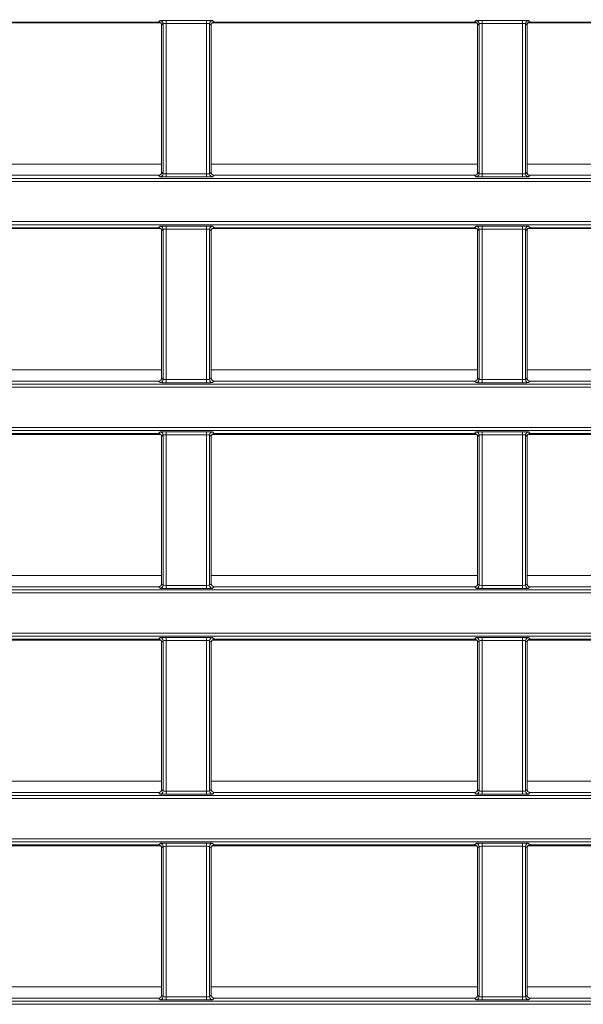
# Model space of a CAD drawing. Header units: millimetres. Extents: x 0 to 1118, y 0 to 864.
# Tile 131 of 256: x 240 to 249, y 427 to 443. Entities that reach past the tile are written whole.
import ezdxf

# ---------------------------------------------------------------- set-up
doc = ezdxf.new("R2010")
doc.units = ezdxf.units.MM
doc.styles.add('SLDTEXTSTYLE0', font='TXT', dxfattribs={"width": 0.605})
doc.dimstyles.new('SLDDIMSTYLE0', dxfattribs={"dimtxt": 3.175, "dimasz": 3.302, "dimexe": 0, "dimexo": 0.0625, "dimgap": 0.79375, "dimtad": 0, "dimtih": 1, "dimtoh": 1, "dimdec": 1, "dimlfac": 4, "dimrnd": 1e-09, "dimzin": 12, "dimdsep": 46, "dimtxsty": 'SLDTEXTSTYLE0', "dimsah": 1, "dimcen": 0.09, "dimadec": 0, "dimazin": 3, "dimtfac": 1, "dimtofl": 0, "dimtmove": 0, "dimatfit": 3, "dimfxl": 1, "dimfrac": 2, "dimtolj": 1, "dimtzin": 12, "dimarcsym": 0})

# ---------------------------------------------------------------- blocks, each defined once
blk = doc.blocks.new('_D_11')
at = {"color": 7, "linetype": 'Continuous', "lineweight": 0}
for p, q in [((93.377, 440.689), (93.377, 479.923)), ((315.67, 440.689), (315.67, 479.923)), ((93.377, 478.323), (199.067, 478.323)), ((315.67, 478.323), (209.981, 478.323))]:
    blk.add_line(p, q, dxfattribs=at)
for points in [[(93.377, 478.323), (96.679, 477.815), (96.679, 478.831)], [(315.67, 478.323), (312.368, 478.831), (312.368, 477.815)]]:
    blk.add_solid(points, dxfattribs=at)
at = {"color": 7, "linetype": 'Continuous', "lineweight": 0, "insert": (199.067, 479.98), "char_height": 3.175, "attachment_point": 1, "style": 'SLDTEXTSTYLE0'}
blk.add_mtext('889.2', dxfattribs=at)

msp = doc.modelspace()

# ---------------------------------------------------------------- linework, layer by layer
at = {"color": 7, "linetype": 'Continuous', "lineweight": 15}
for p, q in [((238.2876, 443.2662), (242.5102, 443.2662)), ((243.4126, 443.2662), (247.6352, 443.2662)), ((248.5376, 443.2662), (252.7602, 443.2662)), ((238.2524, 443.2517), (242.5454, 443.2517)), ((242.5602, 443.2162), (242.5602, 440.8305)), ((243.3626, 440.8305), (243.3626, 443.2162)), ((243.3774, 443.2517), (247.6704, 443.2517)), ((247.6852, 443.2162), (247.6852, 440.8305)), ((248.4876, 440.8305), (248.4876, 443.2162)), ((248.5024, 443.2517), (252.7954, 443.2517)), ((238.2876, 440.7805), (242.5102, 440.7805)), ((243.4126, 440.7805), (247.6352, 440.7805)), ((248.5376, 440.7805), (252.7602, 440.7805)), ((238.2525, 439.9157), (242.5453, 439.9157)), ((238.2876, 439.9301), (242.5102, 439.9301)), ((243.3775, 439.9157), (247.6703, 439.9157)), ((243.4126, 439.9301), (247.6352, 439.9301)), ((248.5025, 439.9157), (252.7953, 439.9157)), ((248.5376, 439.9301), (252.7602, 439.9301)), ((242.5602, 439.8801), (242.5602, 437.4944)), ((243.3626, 437.4944), (243.3626, 439.8801)), ((247.6852, 439.8801), (247.6852, 437.4944)), ((248.4876, 437.4944), (248.4876, 439.8801)), ((238.2876, 437.4444), (242.5102, 437.4444)), ((243.4126, 437.4444), (247.6352, 437.4444)), ((248.5376, 437.4444), (252.7602, 437.4444)), ((238.2526, 436.5797), (242.5452, 436.5797)), ((238.2876, 436.594), (242.5102, 436.594)), ((243.3776, 436.5797), (247.6702, 436.5797)), ((243.4126, 436.594), (247.6352, 436.594)), ((248.5026, 436.5797), (252.7952, 436.5797)), ((248.5376, 436.594), (252.7602, 436.594)), ((242.5602, 436.544), (242.5602, 434.1582)), ((243.3626, 434.1582), (243.3626, 436.544)), ((247.6852, 436.544), (247.6852, 434.1582)), ((248.4876, 434.1582), (248.4876, 436.544)), ((238.2876, 434.1082), (242.5102, 434.1082)), ((243.4126, 434.1082), (247.6352, 434.1082)), ((248.5376, 434.1082), (252.7602, 434.1082)), ((238.2527, 433.2437), (242.5451, 433.2437)), ((238.2876, 433.2579), (242.5102, 433.2579)), ((242.5602, 433.2079), (242.5602, 430.8221)), ((243.3626, 430.8221), (243.3626, 433.2079)), ((243.3777, 433.2437), (247.6701, 433.2437)), ((243.4126, 433.2579), (247.6352, 433.2579)), ((247.6852, 433.2079), (247.6852, 430.8221)), ((248.4876, 430.8221), (248.4876, 433.2079)), ((248.5027, 433.2437), (252.7951, 433.2437)), ((248.5376, 433.2579), (252.7602, 433.2579)), ((238.2876, 430.7721), (242.5102, 430.7721)), ((243.4126, 430.7721), (247.6352, 430.7721)), ((248.5376, 430.7721), (252.7602, 430.7721)), ((238.2528, 429.9077), (242.545, 429.9077)), ((238.2876, 429.9218), (242.5102, 429.9218)), ((242.5602, 429.8718), (242.5602, 427.486)), ((243.3626, 427.486), (243.3626, 429.8718)), ((243.3778, 429.9077), (247.67, 429.9077)), ((243.4126, 429.9218), (247.6352, 429.9218)), ((247.6852, 429.8718), (247.6852, 427.486)), ((248.4876, 427.486), (248.4876, 429.8718)), ((248.5028, 429.9077), (252.795, 429.9077)), ((248.5376, 429.9218), (252.7602, 429.9218)), ((238.2876, 427.436), (242.5102, 427.436)), ((243.4126, 427.436), (247.6352, 427.436)), ((248.5376, 427.436), (252.7602, 427.436))]:
    msp.add_line(p, q, dxfattribs=at)
at = {"color": 9, "linetype": 'Continuous', "lineweight": 0}
for p, q in [((242.5102, 443.2662), (242.5356, 443.2915)), ((242.6355, 443.2933), (243.2873, 443.2933)), ((242.6355, 443.2933), (242.6355, 443.2433)), ((243.2873, 443.2933), (243.2873, 443.2433)), ((243.3873, 443.2915), (243.4126, 443.2662)), ((247.6352, 443.2662), (247.6606, 443.2915)), ((247.7605, 443.2933), (248.4123, 443.2933)), ((247.7605, 443.2933), (247.7605, 443.2433)), ((248.4123, 443.2933), (248.4123, 443.2433)), ((248.5123, 443.2915), (248.5376, 443.2662)), ((242.5855, 443.2415), (242.5602, 443.2162)), ((242.5855, 440.8051), (242.5855, 443.2415)), ((243.2873, 443.2433), (242.6355, 443.2433)), ((242.6355, 443.2433), (242.6355, 440.8034)), ((243.2873, 440.8034), (243.2873, 443.2433)), ((243.3373, 443.2415), (243.3373, 440.8051)), ((243.3626, 443.2162), (243.3373, 443.2415)), ((247.7105, 443.2415), (247.6852, 443.2162)), ((247.7105, 440.8051), (247.7105, 443.2415)), ((248.4123, 443.2433), (247.7605, 443.2433)), ((247.7605, 443.2433), (247.7605, 440.8034)), ((248.4123, 440.8034), (248.4123, 443.2433)), ((248.4623, 443.2415), (248.4623, 440.8051)), ((248.4876, 443.2162), (248.4623, 443.2415)), ((238.2376, 440.9627), (242.5602, 440.9627)), ((243.3626, 440.9627), (247.6852, 440.9627)), ((248.4876, 440.9627), (252.8102, 440.9627)), ((231.252, 440.7311), (281.525, 440.7311)), ((242.5356, 440.7551), (242.5102, 440.7805)), ((242.5602, 440.8305), (242.5855, 440.8051)), ((242.6355, 440.8034), (242.6355, 440.7534)), ((242.6355, 440.8034), (243.2873, 440.8034)), ((243.2873, 440.7534), (242.6355, 440.7534)), ((243.2873, 440.8034), (243.2873, 440.7534)), ((243.3373, 440.8051), (243.3626, 440.8305)), ((243.4126, 440.7805), (243.3873, 440.7551)), ((247.6606, 440.7551), (247.6352, 440.7805)), ((247.6852, 440.8305), (247.7105, 440.8051)), ((247.7605, 440.8034), (248.4123, 440.8034)), ((247.7605, 440.8034), (247.7605, 440.7534)), ((248.4123, 440.7534), (247.7605, 440.7534)), ((248.4123, 440.8034), (248.4123, 440.7534)), ((248.4623, 440.8051), (248.4876, 440.8305)), ((248.5376, 440.7805), (248.5123, 440.7551)), ((281.525, 440.6812), (231.252, 440.6812)), ((231.252, 440.0294), (281.525, 440.0294)), ((281.525, 439.9794), (231.252, 439.9794)), ((242.5102, 439.9301), (242.5356, 439.9554)), ((242.6355, 439.9571), (243.2873, 439.9571)), ((242.6355, 439.9571), (242.6355, 439.9072)), ((243.2873, 439.9571), (243.2873, 439.9072)), ((243.3873, 439.9554), (243.4126, 439.9301)), ((247.6352, 439.9301), (247.6606, 439.9554)), ((247.7605, 439.9571), (248.4123, 439.9571)), ((247.7605, 439.9571), (247.7605, 439.9072)), ((248.4123, 439.9571), (248.4123, 439.9072)), ((248.5123, 439.9554), (248.5376, 439.9301)), ((242.5855, 439.9054), (242.5602, 439.8801)), ((242.5855, 437.469), (242.5855, 439.9054)), ((243.2873, 439.9072), (242.6355, 439.9072)), ((242.6355, 439.9072), (242.6355, 437.4673)), ((243.2873, 437.4673), (243.2873, 439.9072)), ((243.3373, 439.9054), (243.3373, 437.469)), ((243.3626, 439.8801), (243.3373, 439.9054)), ((247.7105, 439.9054), (247.6852, 439.8801)), ((247.7105, 437.469), (247.7105, 439.9054)), ((248.4123, 439.9072), (247.7605, 439.9072)), ((247.7605, 439.9072), (247.7605, 437.4673)), ((248.4123, 437.4673), (248.4123, 439.9072)), ((248.4623, 439.9054), (248.4623, 437.469)), ((248.4876, 439.8801), (248.4623, 439.9054)), ((238.2376, 437.6267), (242.5602, 437.6267)), ((243.3626, 437.6267), (247.6852, 437.6267)), ((248.4876, 437.6267), (252.8102, 437.6267)), ((231.252, 437.395), (281.525, 437.395)), ((242.5356, 437.419), (242.5102, 437.4444)), ((242.5602, 437.4944), (242.5855, 437.469)), ((242.6355, 437.4673), (242.6355, 437.4173)), ((242.6355, 437.4673), (243.2873, 437.4673)), ((243.2873, 437.4173), (242.6355, 437.4173)), ((243.2873, 437.4673), (243.2873, 437.4173)), ((243.3373, 437.469), (243.3626, 437.4944)), ((243.4126, 437.4444), (243.3873, 437.419)), ((247.6606, 437.419), (247.6352, 437.4444)), ((247.6852, 437.4944), (247.7105, 437.469)), ((247.7605, 437.4673), (248.4123, 437.4673)), ((247.7605, 437.4673), (247.7605, 437.4173)), ((248.4123, 437.4173), (247.7605, 437.4173)), ((248.4123, 437.4673), (248.4123, 437.4173)), ((248.4623, 437.469), (248.4876, 437.4944)), ((248.5376, 437.4444), (248.5123, 437.419)), ((281.525, 437.345), (231.252, 437.345)), ((231.252, 436.6933), (281.525, 436.6933)), ((281.525, 436.6433), (231.252, 436.6433)), ((242.5102, 436.594), (242.5356, 436.6193)), ((242.5855, 436.5693), (242.5602, 436.544)), ((242.5855, 434.1329), (242.5855, 436.5693)), ((242.6355, 436.621), (243.2873, 436.621)), ((242.6355, 436.621), (242.6355, 436.571)), ((243.2873, 436.571), (242.6355, 436.571)), ((242.6355, 436.571), (242.6355, 434.1312)), ((243.2873, 436.621), (243.2873, 436.571)), ((243.2873, 434.1312), (243.2873, 436.571)), ((243.3373, 436.5693), (243.3373, 434.1329)), ((243.3626, 436.544), (243.3373, 436.5693)), ((243.3873, 436.6193), (243.4126, 436.594)), ((247.6352, 436.594), (247.6606, 436.6193)), ((247.7105, 436.5693), (247.6852, 436.544)), ((247.7105, 434.1329), (247.7105, 436.5693)), ((247.7605, 436.621), (248.4123, 436.621)), ((247.7605, 436.621), (247.7605, 436.571)), ((248.4123, 436.571), (247.7605, 436.571)), ((247.7605, 436.571), (247.7605, 434.1312)), ((248.4123, 436.621), (248.4123, 436.571)), ((248.4123, 434.1312), (248.4123, 436.571)), ((248.4623, 436.5693), (248.4623, 434.1329)), ((248.4876, 436.544), (248.4623, 436.5693)), ((248.5123, 436.6193), (248.5376, 436.594)), ((238.2376, 434.2907), (242.5602, 434.2907)), ((243.3626, 434.2907), (247.6852, 434.2907)), ((248.4876, 434.2907), (252.8102, 434.2907)), ((231.252, 434.0589), (281.525, 434.0589)), ((281.525, 434.0089), (231.252, 434.0089)), ((242.5356, 434.0829), (242.5102, 434.1082)), ((242.5602, 434.1582), (242.5855, 434.1329)), ((242.6355, 434.1312), (243.2873, 434.1312)), ((242.6355, 434.1312), (242.6355, 434.0812)), ((243.2873, 434.0812), (242.6355, 434.0812)), ((243.2873, 434.1312), (243.2873, 434.0812)), ((243.3373, 434.1329), (243.3626, 434.1582)), ((243.4126, 434.1082), (243.3873, 434.0829)), ((247.6606, 434.0829), (247.6352, 434.1082)), ((247.6852, 434.1582), (247.7105, 434.1329)), ((247.7605, 434.1312), (248.4123, 434.1312)), ((247.7605, 434.1312), (247.7605, 434.0812)), ((248.4123, 434.0812), (247.7605, 434.0812)), ((248.4123, 434.1312), (248.4123, 434.0812)), ((248.4623, 434.1329), (248.4876, 434.1582)), ((248.5376, 434.1082), (248.5123, 434.0829)), ((231.252, 433.3572), (281.525, 433.3572)), ((281.525, 433.3072), (231.252, 433.3072)), ((242.5102, 433.2579), (242.5356, 433.2832)), ((242.5855, 433.2332), (242.5602, 433.2079)), ((242.5855, 430.7968), (242.5855, 433.2332)), ((242.6355, 433.2849), (243.2873, 433.2849)), ((242.6355, 433.2849), (242.6355, 433.2349)), ((243.2873, 433.2349), (242.6355, 433.2349)), ((242.6355, 433.2349), (242.6355, 430.7951)), ((243.2873, 433.2849), (243.2873, 433.2349)), ((243.2873, 430.7951), (243.2873, 433.2349)), ((243.3373, 433.2332), (243.3373, 430.7968)), ((243.3626, 433.2079), (243.3373, 433.2332)), ((243.3873, 433.2832), (243.4126, 433.2579)), ((247.6352, 433.2579), (247.6606, 433.2832)), ((247.7105, 433.2332), (247.6852, 433.2079)), ((247.7105, 430.7968), (247.7105, 433.2332)), ((247.7605, 433.2849), (248.4123, 433.2849)), ((247.7605, 433.2849), (247.7605, 433.2349)), ((248.4123, 433.2349), (247.7605, 433.2349)), ((247.7605, 433.2349), (247.7605, 430.7951)), ((248.4123, 433.2849), (248.4123, 433.2349)), ((248.4123, 430.7951), (248.4123, 433.2349)), ((248.4623, 433.2332), (248.4623, 430.7968)), ((248.4876, 433.2079), (248.4623, 433.2332)), ((248.5123, 433.2832), (248.5376, 433.2579)), ((238.2376, 430.9547), (242.5602, 430.9547)), ((242.5602, 430.8221), (242.5855, 430.7968)), ((243.3373, 430.7968), (243.3626, 430.8221)), ((243.3626, 430.9547), (247.6852, 430.9547)), ((247.6852, 430.8221), (247.7105, 430.7968)), ((248.4623, 430.7968), (248.4876, 430.8221)), ((248.4876, 430.9547), (252.8102, 430.9547)), ((231.252, 430.7228), (281.525, 430.7228)), ((281.525, 430.6728), (231.252, 430.6728)), ((242.5356, 430.7468), (242.5102, 430.7721)), ((242.6355, 430.7951), (243.2873, 430.7951)), ((242.6355, 430.7951), (242.6355, 430.7451)), ((243.2873, 430.7451), (242.6355, 430.7451)), ((243.2873, 430.7951), (243.2873, 430.7451)), ((243.4126, 430.7721), (243.3873, 430.7468)), ((247.6606, 430.7468), (247.6352, 430.7721)), ((247.7605, 430.7951), (247.7605, 430.7451)), ((247.7605, 430.7951), (248.4123, 430.7951)), ((248.4123, 430.7451), (247.7605, 430.7451)), ((248.4123, 430.7951), (248.4123, 430.7451)), ((248.5376, 430.7721), (248.5123, 430.7468)), ((231.252, 430.0211), (281.525, 430.0211)), ((281.525, 429.9711), (231.252, 429.9711)), ((242.5102, 429.9218), (242.5356, 429.9471)), ((242.5855, 429.8971), (242.5602, 429.8718)), ((242.5855, 427.4607), (242.5855, 429.8971)), ((242.6355, 429.9488), (243.2873, 429.9488)), ((242.6355, 429.9488), (242.6355, 429.8988)), ((243.2873, 429.8988), (242.6355, 429.8988)), ((242.6355, 429.8988), (242.6355, 427.459)), ((243.2873, 429.9488), (243.2873, 429.8988)), ((243.2873, 427.459), (243.2873, 429.8988)), ((243.3373, 429.8971), (243.3373, 427.4607)), ((243.3626, 429.8718), (243.3373, 429.8971)), ((243.3873, 429.9471), (243.4126, 429.9218)), ((247.6352, 429.9218), (247.6606, 429.9471)), ((247.7105, 429.8971), (247.6852, 429.8718)), ((247.7105, 427.4607), (247.7105, 429.8971)), ((247.7605, 429.9488), (248.4123, 429.9488)), ((247.7605, 429.9488), (247.7605, 429.8988)), ((248.4123, 429.8988), (247.7605, 429.8988)), ((247.7605, 429.8988), (247.7605, 427.459)), ((248.4123, 429.9488), (248.4123, 429.8988)), ((248.4123, 427.459), (248.4123, 429.8988)), ((248.4623, 429.8971), (248.4623, 427.4607)), ((248.4876, 429.8718), (248.4623, 429.8971)), ((248.5123, 429.9471), (248.5376, 429.9218)), ((238.2376, 427.6187), (242.5602, 427.6187)), ((243.3626, 427.6187), (247.6852, 427.6187)), ((248.4876, 427.6187), (252.8102, 427.6187)), ((242.5602, 427.486), (242.5855, 427.4607)), ((242.6355, 427.459), (242.6355, 427.409)), ((242.6355, 427.459), (243.2873, 427.459)), ((243.2873, 427.459), (243.2873, 427.409)), ((243.3373, 427.4607), (243.3626, 427.486)), ((247.6852, 427.486), (247.7105, 427.4607)), ((247.7605, 427.459), (247.7605, 427.409)), ((247.7605, 427.459), (248.4123, 427.459)), ((248.4123, 427.459), (248.4123, 427.409)), ((248.4623, 427.4607), (248.4876, 427.486)), ((231.252, 427.3867), (281.525, 427.3867)), ((281.525, 427.3367), (231.252, 427.3367)), ((242.5356, 427.4107), (242.5102, 427.436)), ((243.2873, 427.409), (242.6355, 427.409)), ((243.4126, 427.436), (243.3873, 427.4107)), ((247.6606, 427.4107), (247.6352, 427.436)), ((248.4123, 427.409), (247.7605, 427.409)), ((248.5376, 427.436), (248.5123, 427.4107))]:
    msp.add_line(p, q, dxfattribs=at)
for centre, start, end in [((242.5355, 443.2415), 0.02044, 89.97956), ((243.3873, 443.2415), 90.02044, 179.97956), ((247.6605, 443.2415), 0.02044, 89.97956), ((248.5123, 443.2415), 90.02044, 179.97956), ((242.5355, 440.8052), 270.02044, 359.97956), ((243.3873, 440.8052), 180.02044, 269.97956), ((247.6605, 440.8052), 270.02044, 359.97956), ((248.5123, 440.8052), 180.02044, 269.97956), ((242.5355, 439.9054), 0.02044, 89.97956), ((243.3873, 439.9054), 90.02044, 179.97956), ((247.6605, 439.9054), 0.02044, 89.97956), ((248.5123, 439.9054), 90.02044, 179.97956), ((242.5355, 437.469), 270.02044, 359.97956), ((243.3873, 437.469), 180.02044, 269.97956), ((247.6605, 437.469), 270.02044, 359.97956), ((248.5123, 437.469), 180.02044, 269.97956), ((242.5355, 436.5693), 0.02044, 89.97956), ((243.3873, 436.5693), 90.02044, 179.97956), ((247.6605, 436.5693), 0.02044, 89.97956), ((248.5123, 436.5693), 90.02044, 179.97956), ((242.5355, 434.1329), 270.02044, 359.97956), ((243.3873, 434.1329), 180.02044, 269.97956), ((247.6605, 434.1329), 270.02044, 359.97956), ((248.5123, 434.1329), 180.02044, 269.97956), ((242.5355, 433.2332), 0.02044, 89.97956), ((243.3873, 433.2332), 90.02044, 179.97956), ((247.6605, 433.2332), 0.02044, 89.97956), ((248.5123, 433.2332), 90.02044, 179.97956), ((242.5355, 430.7968), 270.02044, 359.97956), ((243.3873, 430.7968), 180.02044, 269.97956), ((247.6605, 430.7968), 270.02044, 359.97956), ((248.5123, 430.7968), 180.02044, 269.97956), ((242.5355, 429.8971), 0.02044, 89.97956), ((243.3873, 429.8971), 90.02044, 179.97956), ((247.6605, 429.8971), 0.02044, 89.97956), ((248.5123, 429.8971), 90.02044, 179.97956), ((242.5355, 427.4607), 270.02044, 359.97956), ((243.3873, 427.4607), 180.02044, 269.97956), ((247.6605, 427.4607), 270.02044, 359.97956), ((248.5123, 427.4607), 180.02044, 269.97956)]:
    msp.add_arc(centre, 0.05, start, end, dxfattribs=at)
at = {"color": 7, "linetype": 'Continuous', "lineweight": 15}
for centre, major_axis, start_param, end_param in [((242.5102, 443.2162), (0.0354, 0.0354), 5.4979394, 7.0684312), ((243.4126, 443.2162), (0.0354, -0.0354), 2.3563468, 3.9268385), ((247.6352, 443.2162), (0.0354, 0.0354), 5.4979394, 7.0684312), ((248.5376, 443.2162), (0.0354, -0.0354), 2.3563468, 3.9268385), ((242.5102, 440.8305), (0.0354, -0.0354), 5.4979394, 7.0684312), ((243.4126, 440.8305), (0.0354, 0.0354), 2.3563468, 3.9268385), ((247.6352, 440.8305), (0.0354, -0.0354), 5.4979394, 7.0684312), ((248.5376, 440.8305), (0.0354, 0.0354), 2.3563468, 3.9268385), ((242.5102, 439.8801), (0.0354, 0.0354), 5.4979394, 7.0684312), ((243.4126, 439.8801), (0.0354, -0.0354), 2.3563468, 3.9268385), ((247.6352, 439.8801), (0.0354, 0.0354), 5.4979394, 7.0684312), ((248.5376, 439.8801), (0.0354, -0.0354), 2.3563468, 3.9268385), ((242.5102, 437.4944), (0.0354, -0.0354), 5.4979394, 7.0684312), ((243.4126, 437.4944), (0.0354, 0.0354), 2.3563468, 3.9268385), ((247.6352, 437.4944), (0.0354, -0.0354), 5.4979394, 7.0684312), ((248.5376, 437.4944), (0.0354, 0.0354), 2.3563468, 3.9268385), ((242.5102, 436.544), (0.0354, 0.0354), 5.4979394, 7.0684312), ((243.4126, 436.544), (0.0354, -0.0354), 2.3563468, 3.9268385), ((247.6352, 436.544), (0.0354, 0.0354), 5.4979394, 7.0684312), ((248.5376, 436.544), (0.0354, -0.0354), 2.3563468, 3.9268385), ((242.5102, 434.1583), (0.0354, -0.0354), 5.4979394, 7.0684312), ((243.4126, 434.1583), (0.0354, 0.0354), 2.3563468, 3.9268385), ((247.6352, 434.1583), (0.0354, -0.0354), 5.4979394, 7.0684312), ((248.5376, 434.1583), (0.0354, 0.0354), 2.3563468, 3.9268385), ((242.5102, 433.2079), (0.0354, 0.0354), 5.4979394, 7.0684312), ((243.4126, 433.2079), (0.0354, -0.0354), 2.3563468, 3.9268385), ((247.6352, 433.2079), (0.0354, 0.0354), 5.4979394, 7.0684312), ((248.5376, 433.2079), (0.0354, -0.0354), 2.3563468, 3.9268385), ((242.5102, 430.8221), (0.0354, -0.0354), 5.4979394, 7.0684312), ((243.4126, 430.8221), (0.0354, 0.0354), 2.3563468, 3.9268385), ((247.6352, 430.8221), (0.0354, -0.0354), 5.4979394, 7.0684312), ((248.5376, 430.8221), (0.0354, 0.0354), 2.3563468, 3.9268385), ((242.5102, 429.8718), (0.0354, 0.0354), 5.4979394, 7.0684312), ((243.4126, 429.8718), (0.0354, -0.0354), 2.3563468, 3.9268385), ((247.6352, 429.8718), (0.0354, 0.0354), 5.4979394, 7.0684312), ((248.5376, 429.8718), (0.0354, -0.0354), 2.3563468, 3.9268385), ((242.5102, 427.486), (0.0354, -0.0354), 5.4979394, 7.0684312), ((243.4126, 427.486), (0.0354, 0.0354), 2.3563468, 3.9268385), ((247.6352, 427.486), (0.0354, -0.0354), 5.4979394, 7.0684312), ((248.5376, 427.486), (0.0354, 0.0354), 2.3563468, 3.9268385)]:
    msp.add_ellipse(centre, major_axis=major_axis, ratio=0.9996955, start_param=start_param, end_param=end_param, dxfattribs=at)
at = {"color": 9, "linetype": 'Continuous', "lineweight": 0}
for centre, major_axis, ratio, start_param, end_param in [((242.6355, 443.2915), (0.1, 0), 0.0174551, 1.5707963, 3.1241394), ((243.2873, 443.2915), (0.1, 0), 0.0174551, 0.0174533, 1.5707963), ((247.7605, 443.2915), (0.1, 0), 0.0174551, 1.5707963, 3.1241394), ((248.4123, 443.2915), (0.1, 0), 0.0174551, 0.0174533, 1.5707963), ((242.6355, 443.2415), (0.05, 0), 0.0349101, 1.5707963, 3.1241394), ((243.2873, 443.2415), (0.05, 0), 0.0349101, 0.0174533, 1.5707963), ((247.7605, 443.2415), (0.05, 0), 0.0349101, 1.5707963, 3.1241394), ((248.4123, 443.2415), (0.05, 0), 0.0349101, 0.0174533, 1.5707963), ((242.6355, 440.7552), (0.1, 0), 0.0174551, 3.1590459, 4.712389), ((242.6355, 440.8052), (0.05, 0), 0.0349101, 3.1590459, 4.712389), ((243.2873, 440.8052), (0.05, 0), 0.0349101, 4.712389, 6.265732), ((243.2873, 440.7552), (0.1, 0), 0.0174551, 4.712389, 6.265732), ((247.7605, 440.7552), (0.1, 0), 0.0174551, 3.1590459, 4.712389), ((247.7605, 440.8052), (0.05, 0), 0.0349101, 3.1590459, 4.712389), ((248.4123, 440.8052), (0.05, 0), 0.0349101, 4.712389, 6.265732), ((248.4123, 440.7552), (0.1, 0), 0.0174551, 4.712389, 6.265732), ((242.6355, 439.9554), (0.1, 0), 0.0174551, 1.5707963, 3.1241394), ((243.2873, 439.9554), (0.1, 0), 0.0174551, 0.0174533, 1.5707963), ((247.7605, 439.9554), (0.1, 0), 0.0174551, 1.5707963, 3.1241394), ((248.4123, 439.9554), (0.1, 0), 0.0174551, 0.0174533, 1.5707963), ((242.6355, 439.9054), (0.05, 0), 0.0349101, 1.5707963, 3.1241394), ((243.2873, 439.9054), (0.05, 0), 0.0349101, 0.0174533, 1.5707963), ((247.7605, 439.9054), (0.05, 0), 0.0349101, 1.5707963, 3.1241394), ((248.4123, 439.9054), (0.05, 0), 0.0349101, 0.0174533, 1.5707963), ((242.6355, 437.4191), (0.1, 0), 0.0174551, 3.1590459, 4.712389), ((242.6355, 437.4691), (0.05, 0), 0.0349101, 3.1590459, 4.712389), ((243.2873, 437.4691), (0.05, 0), 0.0349101, 4.712389, 6.265732), ((243.2873, 437.4191), (0.1, 0), 0.0174551, 4.712389, 6.265732), ((247.7605, 437.4191), (0.1, 0), 0.0174551, 3.1590459, 4.712389), ((247.7605, 437.4691), (0.05, 0), 0.0349101, 3.1590459, 4.712389), ((248.4123, 437.4691), (0.05, 0), 0.0349101, 4.712389, 6.265732), ((248.4123, 437.4191), (0.1, 0), 0.0174551, 4.712389, 6.265732), ((242.6355, 436.6193), (0.1, 0), 0.0174551, 1.5707963, 3.1241394), ((242.6355, 436.5693), (0.05, 0), 0.0349101, 1.5707963, 3.1241394), ((243.2873, 436.6193), (0.1, 0), 0.0174551, 0.0174533, 1.5707963), ((243.2873, 436.5693), (0.05, 0), 0.0349101, 0.0174533, 1.5707963), ((247.7605, 436.6193), (0.1, 0), 0.0174551, 1.5707963, 3.1241394), ((247.7605, 436.5693), (0.05, 0), 0.0349101, 1.5707963, 3.1241394), ((248.4123, 436.6193), (0.1, 0), 0.0174551, 0.0174533, 1.5707963), ((248.4123, 436.5693), (0.05, 0), 0.0349101, 0.0174533, 1.5707963), ((242.6355, 434.083), (0.1, 0), 0.0174551, 3.1590459, 4.712389), ((242.6355, 434.1329), (0.05, 0), 0.0349101, 3.1590459, 4.712389), ((243.2873, 434.1329), (0.05, 0), 0.0349101, 4.712389, 6.265732), ((243.2873, 434.083), (0.1, 0), 0.0174551, 4.712389, 6.265732), ((247.7605, 434.083), (0.1, 0), 0.0174551, 3.1590459, 4.712389), ((247.7605, 434.1329), (0.05, 0), 0.0349101, 3.1590459, 4.712389), ((248.4123, 434.1329), (0.05, 0), 0.0349101, 4.712389, 6.265732), ((248.4123, 434.083), (0.1, 0), 0.0174551, 4.712389, 6.265732), ((242.6355, 433.2832), (0.1, 0), 0.0174551, 1.5707963, 3.1241394), ((242.6355, 433.2332), (0.05, 0), 0.0349101, 1.5707963, 3.1241394), ((243.2873, 433.2832), (0.1, 0), 0.0174551, 0.0174533, 1.5707963), ((243.2873, 433.2332), (0.05, 0), 0.0349101, 0.0174533, 1.5707963), ((247.7605, 433.2832), (0.1, 0), 0.0174551, 1.5707963, 3.1241394), ((247.7605, 433.2332), (0.05, 0), 0.0349101, 1.5707963, 3.1241394), ((248.4123, 433.2832), (0.1, 0), 0.0174551, 0.0174533, 1.5707963), ((248.4123, 433.2332), (0.05, 0), 0.0349101, 0.0174533, 1.5707963), ((242.6355, 430.7468), (0.1, 0), 0.0174551, 3.1590459, 4.712389), ((242.6355, 430.7968), (0.05, 0), 0.0349101, 3.1590459, 4.712389), ((243.2873, 430.7968), (0.05, 0), 0.0349101, 4.712389, 6.265732), ((243.2873, 430.7468), (0.1, 0), 0.0174551, 4.712389, 6.265732), ((247.7605, 430.7468), (0.1, 0), 0.0174551, 3.1590459, 4.712389), ((247.7605, 430.7968), (0.05, 0), 0.0349101, 3.1590459, 4.712389), ((248.4123, 430.7968), (0.05, 0), 0.0349101, 4.712389, 6.265732), ((248.4123, 430.7468), (0.1, 0), 0.0174551, 4.712389, 6.265732), ((242.6355, 429.9471), (0.1, 0), 0.0174551, 1.5707963, 3.1241394), ((242.6355, 429.8971), (0.05, 0), 0.0349101, 1.5707963, 3.1241394), ((243.2873, 429.9471), (0.1, 0), 0.0174551, 0.0174533, 1.5707963), ((243.2873, 429.8971), (0.05, 0), 0.0349101, 0.0174533, 1.5707963), ((247.7605, 429.9471), (0.1, 0), 0.0174551, 1.5707963, 3.1241394), ((247.7605, 429.8971), (0.05, 0), 0.0349101, 1.5707963, 3.1241394), ((248.4123, 429.9471), (0.1, 0), 0.0174551, 0.0174533, 1.5707963), ((248.4123, 429.8971), (0.05, 0), 0.0349101, 0.0174533, 1.5707963), ((242.6355, 427.4607), (0.05, 0), 0.0349101, 3.1590459, 4.712389), ((243.2873, 427.4607), (0.05, 0), 0.0349101, 4.712389, 6.265732), ((247.7605, 427.4607), (0.05, 0), 0.0349101, 3.1590459, 4.712389), ((248.4123, 427.4607), (0.05, 0), 0.0349101, 4.712389, 6.265732), ((242.6355, 427.4107), (0.1, 0), 0.0174551, 3.1590459, 4.712389), ((243.2873, 427.4107), (0.1, 0), 0.0174551, 4.712389, 6.265732), ((247.7605, 427.4107), (0.1, 0), 0.0174551, 3.1590459, 4.712389), ((248.4123, 427.4107), (0.1, 0), 0.0174551, 4.712389, 6.265732)]:
    msp.add_ellipse(centre, major_axis=major_axis, ratio=ratio, start_param=start_param, end_param=end_param, dxfattribs=at)

# ---------------------------------------------------------------- dimensions: what is measured, and where the dimension line sits
at = {"color": 7, "linetype": 'Continuous', "lineweight": 0}
dim = msp.add_linear_dim(base=(315.6703, 478.3231), p1=(93.3775, 439.0886), p2=(315.6703, 439.0886), dimstyle='SLDDIMSTYLE0', dxfattribs=at)
dim.commit()
dim.dimension.update_dxf_attribs({"geometry": '_D_11', "text_midpoint": (204.5239, 478.3231), "dimtype": 160})

doc.saveas('drawing.dxf')
